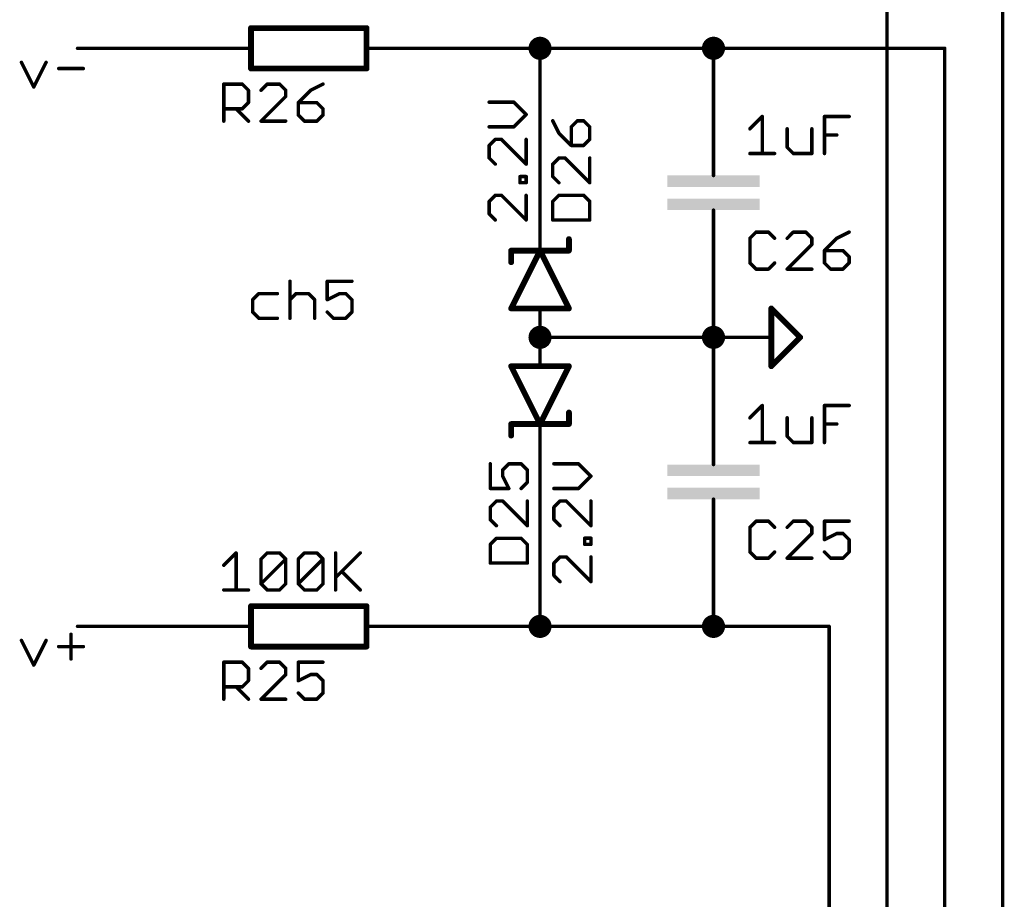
# Model space of a CAD drawing. Extents: x -61 to 240, y -139 to 283.
# Tile 69 of 77: x 91 to 135, y 143 to 182. Entities that reach past the tile are written whole.
import ezdxf

# ---------------------------------------------------------------- set-up
doc = ezdxf.new("R2010")
doc.units = 0
for name, color, linetype in [('91', 94, 'CONTINUOUS'), ('94', 14, 'CONTINUOUS'), ('95', 251, 'CONTINUOUS'), ('96', 251, 'CONTINUOUS')]:
    doc.layers.add(name, color=color, linetype=linetype)

# ---------------------------------------------------------------- blocks, each defined once
blk = doc.blocks.new('RECT')
blk.add_solid([(-0.5, -0.5), (0.5, -0.5), (-0.5, 0.5), (0.5, 0.5)])

msp = doc.modelspace()

# ---------------------------------------------------------------- linework, layer by layer
at = {"layer": '91', "const_width": 0.1524}
for points in [[(129.54, 223.52), (129.54, 124.46)], [(134.62, 198.12), (134.62, 124.46)], [(99.06, 180.34), (93.98, 180.34)], [(109.22, 180.34), (114.3, 180.34)], [(114.3, 180.34), (114.3, 172.72)], [(121.92, 180.34), (114.3, 180.34)], [(121.92, 177.8), (121.92, 180.34)], [(121.92, 180.34), (132.08, 180.34)], [(132.08, 180.34), (132.08, 124.46)], [(91.5162, 179.7229), (92.0585, 178.6382)], [(92.0585, 178.6382), (92.6009, 179.7229)], [(93.1534, 179.4517), (94.238, 179.4517)], [(103.3134, 170.1052), (103.3134, 168.4782)], [(106.0352, 170.1052), (104.9505, 170.1052)], [(104.9505, 170.1052), (104.9505, 169.2917)], [(121.92, 170.18), (121.92, 167.64)], [(101.9474, 169.5629), (101.6762, 169.2917)], [(102.7609, 169.5629), (101.9474, 169.5629)], [(103.3134, 169.2917), (103.5845, 169.5629)], [(103.5845, 169.5629), (104.1269, 169.5629)], [(104.1269, 169.5629), (104.398, 169.2917)], [(104.9505, 169.2917), (105.4928, 169.5629)], [(105.4928, 169.5629), (105.764, 169.5629)], [(105.764, 169.5629), (106.0352, 169.2917)], [(101.6762, 169.2917), (101.6762, 168.7494)], [(104.398, 169.2917), (104.398, 168.4782)], [(106.0352, 169.2917), (106.0352, 168.7494)], [(101.6762, 168.7494), (101.9474, 168.4782)], [(105.2217, 168.4782), (104.9505, 168.7494)], [(106.0352, 168.7494), (105.764, 168.4782)], [(101.9474, 168.4782), (102.7609, 168.4782)], [(105.764, 168.4782), (105.2217, 168.4782)], [(121.92, 167.64), (114.3, 167.64)], [(121.92, 165.1), (121.92, 167.64)], [(114.3, 162.56), (114.3, 154.94)], [(121.92, 157.48), (121.92, 154.94)], [(99.06, 154.94), (93.98, 154.94)], [(109.22, 154.94), (114.3, 154.94)], [(121.92, 154.94), (114.3, 154.94)], [(121.92, 154.94), (127, 154.94)], [(127, 154.94), (127, 124.46)], [(93.6957, 154.594), (93.6957, 153.5094)], [(91.5162, 154.3229), (92.0585, 153.2382)], [(92.0585, 153.2382), (92.6009, 154.3229)], [(93.1534, 154.0517), (94.238, 154.0517)]]:
    msp.add_lwpolyline(points, dxfattribs=at)
at = {"layer": '91'}
for points, const_width in [([(114.3, 180.086, 1), (114.3, 180.594, 1), (114.3, 180.086)], 0.508), ([(121.92, 180.086, 1), (121.92, 180.594, 1), (121.92, 180.086)], 0.508), ([(93.98, 180.3781, 1), (93.98, 180.3019)], 0.0762), ([(99.06, 180.3019, 1), (99.06, 180.3781)], 0.0762), ([(109.22, 180.3781, 1), (109.22, 180.3019)], 0.0762), ([(114.3381, 180.34, 1), (114.2619, 180.34)], 0.0762), ([(114.3, 180.3781, 1), (114.3, 180.3019)], 0.0762), ([(114.3, 180.3019, 1), (114.3, 180.3781)], 0.0762), ([(121.9581, 180.34, 1), (121.8819, 180.34)], 0.0762), ([(121.92, 180.3781, 1), (121.92, 180.3019)], 0.0762), ([(121.92, 180.3019, 1), (121.92, 180.3781)], 0.0762), ([(132.1181, 180.34, 1), (132.0419, 180.34)], 0.0762), ([(132.08, 180.3019, 1), (132.08, 180.3781)], 0.0762), ([(91.5503, 179.7399, 1), (91.4821, 179.7058)], 0.0762), ([(92.6349, 179.7058, 1), (92.5668, 179.7399)], 0.0762), ([(93.1534, 179.4898, 1), (93.1534, 179.4136)], 0.0762), ([(94.238, 179.4136, 1), (94.238, 179.4898)], 0.0762), ([(92.0245, 178.6552, 1), (92.0926, 178.6212)], 0.0762), ([(92.0245, 178.6212, 1), (92.0926, 178.6552)], 0.0762), ([(121.8819, 177.8, 1), (121.9581, 177.8)], 0.0762), ([(114.2619, 172.72, 1), (114.3381, 172.72)], 0.0762), ([(103.3515, 170.1052, 1), (103.2753, 170.1052)], 0.0762), ([(104.9505, 170.1433, 1), (104.9505, 170.0671)], 0.0762), ([(104.9886, 170.1052, 1), (104.9124, 170.1052)], 0.0762), ([(106.0352, 170.0671, 1), (106.0352, 170.1433)], 0.0762), ([(121.9581, 170.18, 1), (121.8819, 170.18)], 0.0762), ([(101.9474, 169.601, 1), (101.9474, 169.5248)], 0.0762), ([(101.9743, 169.5359, 1), (101.9204, 169.5898)], 0.0762), ([(102.7609, 169.5248, 1), (102.7609, 169.601)], 0.0762), ([(103.5845, 169.601, 1), (103.5845, 169.5248)], 0.0762), ([(103.6115, 169.5359, 1), (103.5576, 169.5898)], 0.0762), ([(104.1538, 169.5898, 1), (104.0999, 169.5359)], 0.0762), ([(104.1269, 169.5248, 1), (104.1269, 169.601)], 0.0762), ([(105.4928, 169.601, 1), (105.4928, 169.5248)], 0.0762), ([(105.5099, 169.5288, 1), (105.4758, 169.5969)], 0.0762), ([(105.7909, 169.5898, 1), (105.7371, 169.5359)], 0.0762), ([(105.764, 169.5248, 1), (105.764, 169.601)], 0.0762), ([(101.7143, 169.2917, 1), (101.6381, 169.2917)], 0.0762), ([(101.6493, 169.3186, 1), (101.7031, 169.2648)], 0.0762), ([(103.2864, 169.3186, 1), (103.3403, 169.2648)], 0.0762), ([(104.4361, 169.2917, 1), (104.3599, 169.2917)], 0.0762), ([(104.3711, 169.2648, 1), (104.425, 169.3186)], 0.0762), ([(104.9335, 169.3258, 1), (104.9676, 169.2576)], 0.0762), ([(104.9124, 169.2917, 1), (104.9886, 169.2917)], 0.0762), ([(106.0733, 169.2917, 1), (105.9971, 169.2917)], 0.0762), ([(106.0082, 169.2648, 1), (106.0621, 169.3186)], 0.0762), ([(101.7031, 168.7763, 1), (101.6493, 168.7224)], 0.0762), ([(101.6381, 168.7494, 1), (101.7143, 168.7494)], 0.0762), ([(104.9775, 168.7763, 1), (104.9236, 168.7224)], 0.0762), ([(105.9971, 168.7494, 1), (106.0733, 168.7494)], 0.0762), ([(106.0621, 168.7224, 1), (106.0082, 168.7763)], 0.0762), ([(101.9474, 168.5163, 1), (101.9474, 168.4401)], 0.0762), ([(101.9204, 168.4513, 1), (101.9743, 168.5051)], 0.0762), ([(102.7609, 168.4401, 1), (102.7609, 168.5163)], 0.0762), ([(103.2753, 168.4782, 1), (103.3515, 168.4782)], 0.0762), ([(104.3599, 168.4782, 1), (104.4361, 168.4782)], 0.0762), ([(105.2217, 168.5163, 1), (105.2217, 168.4401)], 0.0762), ([(105.1947, 168.4513, 1), (105.2486, 168.5051)], 0.0762), ([(105.7371, 168.5051, 1), (105.7909, 168.4513)], 0.0762), ([(105.764, 168.4401, 1), (105.764, 168.5163)], 0.0762), ([(114.3, 167.386, 1), (114.3, 167.894, 1), (114.3, 167.386)], 0.508), ([(121.92, 167.386, 1), (121.92, 167.894, 1), (121.92, 167.386)], 0.508), ([(114.3, 167.6781, 1), (114.3, 167.6019)], 0.0762), ([(121.9581, 167.64, 1), (121.8819, 167.64)], 0.0762), ([(121.8819, 167.64, 1), (121.9581, 167.64)], 0.0762), ([(121.92, 167.6019, 1), (121.92, 167.6781)], 0.0762), ([(121.8819, 165.1, 1), (121.9581, 165.1)], 0.0762), ([(114.3381, 162.56, 1), (114.2619, 162.56)], 0.0762), ([(121.9581, 157.48, 1), (121.8819, 157.48)], 0.0762), ([(114.3, 154.686, 1), (114.3, 155.194, 1), (114.3, 154.686)], 0.508), ([(121.92, 154.686, 1), (121.92, 155.194, 1), (121.92, 154.686)], 0.508), ([(93.98, 154.9781, 1), (93.98, 154.9019)], 0.0762), ([(99.06, 154.9019, 1), (99.06, 154.9781)], 0.0762), ([(109.22, 154.9781, 1), (109.22, 154.9019)], 0.0762), ([(114.3, 154.9781, 1), (114.3, 154.9019)], 0.0762), ([(114.2619, 154.94, 1), (114.3381, 154.94)], 0.0762), ([(114.3, 154.9019, 1), (114.3, 154.9781)], 0.0762), ([(121.92, 154.9781, 1), (121.92, 154.9019)], 0.0762), ([(121.8819, 154.94, 1), (121.9581, 154.94)], 0.0762), ([(121.92, 154.9019, 1), (121.92, 154.9781)], 0.0762), ([(127.0381, 154.94, 1), (126.9619, 154.94)], 0.0762), ([(127, 154.9019, 1), (127, 154.9781)], 0.0762), ([(93.7338, 154.594, 1), (93.6576, 154.594)], 0.0762), ([(91.5503, 154.3399, 1), (91.4821, 154.3058)], 0.0762), ([(92.6349, 154.3058, 1), (92.5668, 154.3399)], 0.0762), ([(93.1534, 154.0898, 1), (93.1534, 154.0136)], 0.0762), ([(94.238, 154.0136, 1), (94.238, 154.0898)], 0.0762), ([(92.0245, 153.2552, 1), (92.0926, 153.2212)], 0.0762), ([(92.0245, 153.2212, 1), (92.0926, 153.2552)], 0.0762), ([(93.6576, 153.5094, 1), (93.7338, 153.5094)], 0.0762)]:
    msp.add_lwpolyline(points, format="xyb", dxfattribs=dict(at, const_width=const_width))
at = {"layer": '94'}
for points, const_width in [([(101.6, 181.229), (106.68, 181.229)], 0.254), ([(101.6, 181.229), (101.6, 179.451)], 0.254), ([(106.68, 181.229), (106.68, 179.451)], 0.254), ([(99.06, 180.34), (101.6, 180.34)], 0.1524), ([(109.22, 180.34), (106.68, 180.34)], 0.1524), ([(106.68, 179.451), (101.6, 179.451)], 0.254), ([(121.92, 177.8), (121.92, 175.26)], 0.1524), ([(121.92, 175.26), (121.92, 174.752)], 0.1524), ([(121.92, 172.72), (121.92, 173.228)], 0.1524), ([(114.3, 172.72), (114.3, 171.45)], 0.1524), ([(121.92, 170.18), (121.92, 172.72)], 0.1524), ([(115.57, 171.45), (115.57, 171.958)], 0.254), ([(113.03, 168.91), (114.3, 171.45)], 0.254), ([(114.3, 171.45), (113.03, 171.45)], 0.254), ([(113.03, 171.45), (113.03, 170.942)], 0.254), ([(114.3, 171.45), (115.57, 168.91)], 0.254), ([(115.57, 171.45), (114.3, 171.45)], 0.254), ([(114.3, 168.91), (113.03, 168.91)], 0.254), ([(115.57, 168.91), (114.3, 168.91)], 0.254), ([(114.3, 167.64), (114.3, 168.91)], 0.1524), ([(124.46, 168.91), (124.46, 166.37)], 0.254), ([(125.73, 167.64), (124.46, 168.91)], 0.254), ([(114.3, 167.64), (114.3, 166.37)], 0.1524), ([(121.92, 167.64), (124.46, 167.64)], 0.1524), ([(124.46, 166.37), (125.73, 167.64)], 0.254), ([(114.3, 163.83), (113.03, 166.37)], 0.254), ([(113.03, 166.37), (114.3, 166.37)], 0.254), ([(115.57, 166.37), (114.3, 163.83)], 0.254), ([(114.3, 166.37), (115.57, 166.37)], 0.254), ([(121.92, 165.1), (121.92, 162.56)], 0.1524), ([(115.57, 163.83), (115.57, 164.338)], 0.254), ([(113.03, 163.83), (114.3, 163.83)], 0.254), ([(113.03, 163.83), (113.03, 163.322)], 0.254), ([(114.3, 163.83), (115.57, 163.83)], 0.254), ([(114.3, 162.56), (114.3, 163.83)], 0.1524), ([(121.92, 162.56), (121.92, 162.052)], 0.1524), ([(121.92, 160.02), (121.92, 160.528)], 0.1524), ([(121.92, 157.48), (121.92, 160.02)], 0.1524), ([(101.6, 155.829), (106.68, 155.829)], 0.254), ([(101.6, 155.829), (101.6, 154.051)], 0.254), ([(106.68, 155.829), (106.68, 154.051)], 0.254), ([(99.06, 154.94), (101.6, 154.94)], 0.1524), ([(109.22, 154.94), (106.68, 154.94)], 0.1524), ([(106.68, 154.051), (101.6, 154.051)], 0.254)]:
    msp.add_lwpolyline(points, dxfattribs=dict(at, const_width=const_width))
for points, const_width in [([(101.6, 181.2925, 1), (101.6, 181.1655)], 0.127), ([(101.6635, 181.229, 1), (101.5365, 181.229)], 0.127), ([(106.7435, 181.229, 1), (106.6165, 181.229)], 0.127), ([(106.68, 181.1655, 1), (106.68, 181.2925)], 0.127), ([(99.06, 180.3781, 1), (99.06, 180.3019)], 0.0762), ([(101.6, 180.3019, 1), (101.6, 180.3781)], 0.0762), ([(106.68, 180.3781, 1), (106.68, 180.3019)], 0.0762), ([(109.22, 180.3019, 1), (109.22, 180.3781)], 0.0762), ([(101.6, 179.5145, 1), (101.6, 179.3875)], 0.127), ([(101.5365, 179.451, 1), (101.6635, 179.451)], 0.127), ([(106.6165, 179.451, 1), (106.7435, 179.451)], 0.127), ([(106.68, 179.3875, 1), (106.68, 179.5145)], 0.127), ([(121.9581, 177.8, 1), (121.8819, 177.8)], 0.0762), ([(121.9581, 175.26, 1), (121.8819, 175.26)], 0.0762), ([(121.8819, 175.26, 1), (121.9581, 175.26)], 0.0762), ([(121.8819, 174.752, 1), (121.9581, 174.752)], 0.0762), ([(121.9581, 173.228, 1), (121.8819, 173.228)], 0.0762), ([(114.3381, 172.72, 1), (114.2619, 172.72)], 0.0762), ([(121.9581, 172.72, 1), (121.8819, 172.72)], 0.0762), ([(121.8819, 172.72, 1), (121.9581, 172.72)], 0.0762), ([(115.6335, 171.958, 1), (115.5065, 171.958)], 0.127), ([(113.03, 171.5135, 1), (113.03, 171.3865)], 0.127), ([(113.0935, 171.45, 1), (112.9665, 171.45)], 0.127), ([(114.3568, 171.4784, 1), (114.2432, 171.4216)], 0.127), ([(114.3, 171.5135, 1), (114.3, 171.3865)], 0.127), ([(114.3568, 171.4216, 1), (114.2432, 171.4784)], 0.127), ([(114.2619, 171.45, 1), (114.3381, 171.45)], 0.0762), ([(114.3, 171.3865, 1), (114.3, 171.5135)], 0.127), ([(115.5065, 171.45, 1), (115.6335, 171.45)], 0.127), ([(115.57, 171.3865, 1), (115.57, 171.5135)], 0.127), ([(112.9665, 170.942, 1), (113.0935, 170.942)], 0.127), ([(121.8819, 170.18, 1), (121.9581, 170.18)], 0.0762), ([(113.03, 168.9735, 1), (113.03, 168.8465)], 0.127), ([(112.9732, 168.9384, 1), (113.0868, 168.8816)], 0.127), ([(114.3, 168.9735, 1), (114.3, 168.8465)], 0.127), ([(114.3381, 168.91, 1), (114.2619, 168.91)], 0.0762), ([(114.3, 168.8465, 1), (114.3, 168.9735)], 0.127), ([(115.5132, 168.8816, 1), (115.6268, 168.9384)], 0.127), ([(115.57, 168.8465, 1), (115.57, 168.9735)], 0.127), ([(124.5235, 168.91, 1), (124.3965, 168.91)], 0.127), ([(124.5049, 168.9549, 1), (124.4151, 168.8651)], 0.127), ([(114.3381, 167.64, 1), (114.2619, 167.64)], 0.0762), ([(114.2619, 167.64, 1), (114.3381, 167.64)], 0.0762), ([(121.92, 167.6781, 1), (121.92, 167.6019)], 0.0762), ([(124.46, 167.6019, 1), (124.46, 167.6781)], 0.0762), ([(125.7749, 167.5951, 1), (125.6851, 167.6849)], 0.127), ([(125.6851, 167.5951, 1), (125.7749, 167.6849)], 0.127), ([(113.0868, 166.3984, 1), (112.9732, 166.3416)], 0.127), ([(113.03, 166.4335, 1), (113.03, 166.3065)], 0.127), ([(114.3, 166.4335, 1), (114.3, 166.3065)], 0.127), ([(114.2619, 166.37, 1), (114.3381, 166.37)], 0.0762), ([(114.3, 166.3065, 1), (114.3, 166.4335)], 0.127), ([(115.6268, 166.3416, 1), (115.5132, 166.3984)], 0.127), ([(115.57, 166.3065, 1), (115.57, 166.4335)], 0.127), ([(124.4151, 166.4149, 1), (124.5049, 166.3251)], 0.127), ([(124.3965, 166.37, 1), (124.5235, 166.37)], 0.127), ([(121.9581, 165.1, 1), (121.8819, 165.1)], 0.0762), ([(115.6335, 164.338, 1), (115.5065, 164.338)], 0.127), ([(113.03, 163.8935, 1), (113.03, 163.7665)], 0.127), ([(113.0935, 163.83, 1), (112.9665, 163.83)], 0.127), ([(114.3, 163.8935, 1), (114.3, 163.7665)], 0.127), ([(114.3, 163.7665, 1), (114.3, 163.8935)], 0.127), ([(115.57, 163.7665, 1), (115.57, 163.8935)], 0.127), ([(114.2432, 163.8584, 1), (114.3568, 163.8016)], 0.127), ([(114.2432, 163.8016, 1), (114.3568, 163.8584)], 0.127), ([(114.3381, 163.83, 1), (114.2619, 163.83)], 0.0762), ([(115.5065, 163.83, 1), (115.6335, 163.83)], 0.127), ([(112.9665, 163.322, 1), (113.0935, 163.322)], 0.127), ([(114.2619, 162.56, 1), (114.3381, 162.56)], 0.0762), ([(121.9581, 162.56, 1), (121.8819, 162.56)], 0.0762), ([(121.8819, 162.56, 1), (121.9581, 162.56)], 0.0762), ([(121.8819, 162.052, 1), (121.9581, 162.052)], 0.0762), ([(121.9581, 160.528, 1), (121.8819, 160.528)], 0.0762), ([(121.9581, 160.02, 1), (121.8819, 160.02)], 0.0762), ([(121.8819, 160.02, 1), (121.9581, 160.02)], 0.0762), ([(121.8819, 157.48, 1), (121.9581, 157.48)], 0.0762), ([(101.6, 155.8925, 1), (101.6, 155.7655)], 0.127), ([(101.6635, 155.829, 1), (101.5365, 155.829)], 0.127), ([(106.7435, 155.829, 1), (106.6165, 155.829)], 0.127), ([(106.68, 155.7655, 1), (106.68, 155.8925)], 0.127), ([(99.06, 154.9781, 1), (99.06, 154.9019)], 0.0762), ([(101.6, 154.9019, 1), (101.6, 154.9781)], 0.0762), ([(106.68, 154.9781, 1), (106.68, 154.9019)], 0.0762), ([(109.22, 154.9019, 1), (109.22, 154.9781)], 0.0762), ([(101.6, 154.1145, 1), (101.6, 153.9875)], 0.127), ([(101.5365, 154.051, 1), (101.6635, 154.051)], 0.127), ([(106.6165, 154.051, 1), (106.7435, 154.051)], 0.127), ([(106.68, 153.9875, 1), (106.68, 154.1145)], 0.127)]:
    msp.add_lwpolyline(points, format="xyb", dxfattribs=dict(at, const_width=const_width))
at = {"layer": '95', "const_width": 0.1524}
for points in [[(100.4062, 177.1396), (100.4062, 178.7666)], [(100.4062, 178.7666), (101.2197, 178.7666)], [(101.2197, 178.7666), (101.4909, 178.4954)], [(102.3145, 178.7666), (102.0434, 178.4954)], [(102.8569, 178.7666), (102.3145, 178.7666)], [(103.128, 178.4954), (102.8569, 178.7666)], [(104.7652, 178.7666), (104.2228, 178.4954)], [(101.4909, 178.4954), (101.4909, 177.9531)], [(102.0434, 177.1396), (103.128, 178.2243)], [(103.128, 178.2243), (103.128, 178.4954)], [(104.2228, 178.4954), (103.6805, 177.9531)], [(101.4909, 177.9531), (101.2197, 177.6819)], [(103.6805, 177.9531), (103.6805, 177.4108)], [(104.494, 177.9531), (103.6805, 177.9531)], [(104.7652, 177.6819), (104.494, 177.9531)], [(101.2197, 177.6819), (100.4062, 177.6819)], [(100.9485, 177.6819), (101.4909, 177.1396)], [(103.6805, 177.4108), (103.9517, 177.1396)], [(104.494, 177.1396), (104.7652, 177.4108)], [(104.7652, 177.4108), (104.7652, 177.6819)], [(103.128, 177.1396), (102.0434, 177.1396)], [(103.9517, 177.1396), (104.494, 177.1396)], [(114.8574, 177.1552), (115.1286, 176.6128)], [(115.9421, 177.1552), (115.6709, 176.884)], [(115.6709, 176.884), (115.6709, 176.0705)], [(116.2132, 177.1552), (115.9421, 177.1552)], [(116.4844, 176.884), (116.2132, 177.1552)], [(116.4844, 176.3417), (116.4844, 176.884)], [(115.1286, 176.6128), (115.6709, 176.0705)], [(115.6709, 176.0705), (116.2132, 176.0705)], [(116.2132, 176.0705), (116.4844, 176.3417)], [(115.1286, 175.518), (114.8574, 175.2468)], [(114.8574, 175.2468), (114.8574, 174.7045)], [(115.3997, 175.518), (115.1286, 175.518)], [(116.4844, 174.4334), (115.3997, 175.518)], [(116.4844, 175.518), (116.4844, 174.4334)], [(114.8574, 174.7045), (115.1286, 174.4334)], [(115.1286, 173.8809), (114.8574, 173.6097)], [(116.2132, 173.8809), (115.1286, 173.8809)], [(116.4844, 173.6097), (116.2132, 173.8809)], [(114.8574, 173.6097), (114.8574, 172.7962)], [(116.4844, 172.7962), (116.4844, 173.6097)], [(114.8574, 172.7962), (116.4844, 172.7962)], [(123.7914, 172.2642), (123.5202, 171.993)], [(124.3337, 172.2642), (123.7914, 172.2642)], [(124.6049, 171.993), (124.3337, 172.2642)], [(125.4285, 172.2642), (125.1574, 171.993)], [(125.9709, 172.2642), (125.4285, 172.2642)], [(126.242, 171.993), (125.9709, 172.2642)], [(127.8792, 172.2642), (127.3368, 171.993)], [(123.5202, 171.993), (123.5202, 170.9084)], [(125.1574, 170.6372), (126.242, 171.7219)], [(126.242, 171.7219), (126.242, 171.993)], [(127.3368, 171.993), (126.7945, 171.4507)], [(126.7945, 171.4507), (126.7945, 170.9084)], [(127.608, 171.4507), (126.7945, 171.4507)], [(127.8792, 171.1795), (127.608, 171.4507)], [(123.5202, 170.9084), (123.7914, 170.6372)], [(124.3337, 170.6372), (124.6049, 170.9084)], [(126.7945, 170.9084), (127.0657, 170.6372)], [(127.608, 170.6372), (127.8792, 170.9084)], [(127.8792, 170.9084), (127.8792, 171.1795)], [(123.7914, 170.6372), (124.3337, 170.6372)], [(126.242, 170.6372), (125.1574, 170.6372)], [(127.0657, 170.6372), (127.608, 170.6372)], [(112.1142, 162.0837), (112.1142, 160.999)], [(112.6565, 161.8125), (112.9277, 162.0837)], [(112.6565, 161.5414), (112.6565, 161.8125)], [(112.9277, 162.0837), (113.47, 162.0837)], [(113.47, 162.0837), (113.7412, 161.8125)], [(113.7412, 161.8125), (113.7412, 161.2702)], [(112.9277, 160.999), (112.6565, 161.5414)], [(113.7412, 161.2702), (113.47, 160.999)], [(112.1142, 160.999), (112.9277, 160.999)], [(112.3854, 160.4465), (112.1142, 160.1754)], [(112.6565, 160.4465), (112.3854, 160.4465)], [(113.7412, 159.3619), (112.6565, 160.4465)], [(113.7412, 160.4465), (113.7412, 159.3619)], [(112.1142, 160.1754), (112.1142, 159.633)], [(112.1142, 159.633), (112.3854, 159.3619)], [(123.7914, 159.5642), (123.5202, 159.293)], [(124.3337, 159.5642), (123.7914, 159.5642)], [(124.6049, 159.293), (124.3337, 159.5642)], [(125.4285, 159.5642), (125.1574, 159.293)], [(125.9709, 159.5642), (125.4285, 159.5642)], [(126.242, 159.293), (125.9709, 159.5642)], [(127.8792, 159.5642), (126.7945, 159.5642)], [(126.7945, 159.5642), (126.7945, 158.7507)], [(123.5202, 159.293), (123.5202, 158.2084)], [(126.242, 159.0219), (126.242, 159.293)], [(112.3854, 158.8094), (112.1142, 158.5382)], [(113.47, 158.8094), (112.3854, 158.8094)], [(113.7412, 158.5382), (113.47, 158.8094)], [(125.1574, 157.9372), (126.242, 159.0219)], [(126.7945, 158.7507), (127.3368, 159.0219)], [(127.3368, 159.0219), (127.608, 159.0219)], [(127.608, 159.0219), (127.8792, 158.7507)], [(127.8792, 158.7507), (127.8792, 158.2084)], [(112.1142, 158.5382), (112.1142, 157.7247)], [(113.7412, 157.7247), (113.7412, 158.5382)], [(123.5202, 158.2084), (123.7914, 157.9372)], [(123.7914, 157.9372), (124.3337, 157.9372)], [(124.3337, 157.9372), (124.6049, 158.2084)], [(126.242, 157.9372), (125.1574, 157.9372)], [(127.0657, 157.9372), (126.7945, 158.2084)], [(127.608, 157.9372), (127.0657, 157.9372)], [(127.8792, 158.2084), (127.608, 157.9372)], [(112.1142, 157.7247), (113.7412, 157.7247)], [(100.4062, 151.7396), (100.4062, 153.3666)], [(100.4062, 153.3666), (101.2197, 153.3666)], [(101.2197, 153.3666), (101.4909, 153.0954)], [(101.4909, 153.0954), (101.4909, 152.5531)], [(102.3145, 153.3666), (102.0434, 153.0954)], [(102.8569, 153.3666), (102.3145, 153.3666)], [(103.128, 153.0954), (102.8569, 153.3666)], [(103.128, 152.8243), (103.128, 153.0954)], [(104.7652, 153.3666), (103.6805, 153.3666)], [(103.6805, 153.3666), (103.6805, 152.5531)], [(102.0434, 151.7396), (103.128, 152.8243)], [(103.6805, 152.5531), (104.2228, 152.8243)], [(104.2228, 152.8243), (104.494, 152.8243)], [(104.494, 152.8243), (104.7652, 152.5531)], [(101.2197, 152.2819), (100.4062, 152.2819)], [(100.9485, 152.2819), (101.4909, 151.7396)], [(101.4909, 152.5531), (101.2197, 152.2819)], [(104.7652, 152.5531), (104.7652, 152.0108)], [(103.9517, 151.7396), (103.6805, 152.0108)], [(104.7652, 152.0108), (104.494, 151.7396)], [(103.128, 151.7396), (102.0434, 151.7396)], [(104.494, 151.7396), (103.9517, 151.7396)]]:
    msp.add_lwpolyline(points, dxfattribs=at)
at = {"layer": '95', "const_width": 0.0762}
for points in [[(100.4443, 178.7666, 1), (100.3681, 178.7666)], [(100.4062, 178.8047, 1), (100.4062, 178.7285)], [(101.2466, 178.7935, 1), (101.1928, 178.7396)], [(101.2197, 178.7285, 1), (101.2197, 178.8047)], [(102.3145, 178.8047, 1), (102.3145, 178.7285)], [(102.3415, 178.7396, 1), (102.2876, 178.7935)], [(102.8838, 178.7935, 1), (102.8299, 178.7396)], [(102.8569, 178.7285, 1), (102.8569, 178.8047)], [(104.7822, 178.7325, 1), (104.7481, 178.8007)], [(101.529, 178.4954, 1), (101.4528, 178.4954)], [(101.4639, 178.4685, 1), (101.5178, 178.5224)], [(102.0164, 178.5224, 1), (102.0703, 178.4685)], [(103.1661, 178.4954, 1), (103.0899, 178.4954)], [(103.0899, 178.2243, 1), (103.1661, 178.2243)], [(103.1011, 178.4685, 1), (103.155, 178.5224)], [(103.155, 178.1973, 1), (103.1011, 178.2512)], [(104.2058, 178.5295, 1), (104.2399, 178.4613)], [(104.2498, 178.4685, 1), (104.1959, 178.5224)], [(101.4528, 177.9531, 1), (101.529, 177.9531)], [(101.5178, 177.9262, 1), (101.4639, 177.98)], [(103.7186, 177.9531, 1), (103.6424, 177.9531)], [(103.6805, 177.9912, 1), (103.6805, 177.915)], [(103.6536, 177.98, 1), (103.7075, 177.9262)], [(104.5209, 177.98, 1), (104.4671, 177.9262)], [(104.494, 177.915, 1), (104.494, 177.9912)], [(100.4062, 177.72, 1), (100.4062, 177.6438)], [(100.9755, 177.7089, 1), (100.9216, 177.655)], [(101.1928, 177.7089, 1), (101.2466, 177.655)], [(101.2197, 177.6438, 1), (101.2197, 177.72)], [(103.7075, 177.4377, 1), (103.6536, 177.3838)], [(103.6424, 177.4108, 1), (103.7186, 177.4108)], [(104.8033, 177.6819, 1), (104.7271, 177.6819)], [(104.7271, 177.4108, 1), (104.8033, 177.4108)], [(104.7382, 177.655, 1), (104.7921, 177.7089)], [(104.7921, 177.3838, 1), (104.7382, 177.4377)], [(100.3681, 177.1396, 1), (100.4443, 177.1396)], [(101.4639, 177.1127, 1), (101.5178, 177.1665)], [(102.0434, 177.1777, 1), (102.0434, 177.1015)], [(102.0164, 177.1665, 1), (102.0703, 177.1127)], [(103.128, 177.1015, 1), (103.128, 177.1777)], [(103.9517, 177.1777, 1), (103.9517, 177.1015)], [(103.9247, 177.1127, 1), (103.9786, 177.1665)], [(104.4671, 177.1665, 1), (104.5209, 177.1127)], [(104.494, 177.1015, 1), (104.494, 177.1777)], [(114.8915, 177.1722, 1), (114.8233, 177.1381)], [(115.709, 176.884, 1), (115.6328, 176.884)], [(115.644, 176.9109, 1), (115.6978, 176.8571)], [(115.9421, 177.1933, 1), (115.9421, 177.1171)], [(115.969, 177.1282, 1), (115.9151, 177.1821)], [(116.2402, 177.1821, 1), (116.1863, 177.1282)], [(116.2132, 177.1171, 1), (116.2132, 177.1933)], [(116.5225, 176.884, 1), (116.4463, 176.884)], [(116.4575, 176.8571, 1), (116.5113, 176.9109)], [(115.1555, 176.6398, 1), (115.1016, 176.5859)], [(115.0945, 176.5958, 1), (115.1627, 176.6299)], [(115.6709, 176.1086, 1), (115.6709, 176.0324)], [(115.6328, 176.0705, 1), (115.709, 176.0705)], [(115.644, 176.0436, 1), (115.6978, 176.0975)], [(116.1863, 176.0975, 1), (116.2402, 176.0436)], [(116.2132, 176.0324, 1), (116.2132, 176.1086)], [(116.4463, 176.3417, 1), (116.5225, 176.3417)], [(116.5113, 176.3147, 1), (116.4575, 176.3686)], [(114.8955, 175.2468, 1), (114.8193, 175.2468)], [(114.8305, 175.2738, 1), (114.8844, 175.2199)], [(115.1286, 175.5561, 1), (115.1286, 175.4799)], [(115.1555, 175.4911, 1), (115.1016, 175.545)], [(115.4267, 175.545, 1), (115.3728, 175.4911)], [(115.3997, 175.4799, 1), (115.3997, 175.5561)], [(116.5225, 175.518, 1), (116.4463, 175.518)], [(114.8844, 174.7315, 1), (114.8305, 174.6776)], [(114.8193, 174.7045, 1), (114.8955, 174.7045)], [(115.1016, 174.4064, 1), (115.1555, 174.4603)], [(116.4463, 174.4334, 1), (116.5225, 174.4334)], [(116.4575, 174.4064, 1), (116.5113, 174.4603)], [(115.1286, 173.919, 1), (115.1286, 173.8428)], [(115.1555, 173.8539, 1), (115.1016, 173.9078)], [(116.2402, 173.9078, 1), (116.1863, 173.8539)], [(116.2132, 173.8428, 1), (116.2132, 173.919)], [(114.8955, 173.6097, 1), (114.8193, 173.6097)], [(114.8305, 173.6366, 1), (114.8844, 173.5828)], [(116.5225, 173.6097, 1), (116.4463, 173.6097)], [(116.4575, 173.5828, 1), (116.5113, 173.6366)], [(114.8574, 172.8343, 1), (114.8574, 172.7581)], [(114.8193, 172.7962, 1), (114.8955, 172.7962)], [(116.4463, 172.7962, 1), (116.5225, 172.7962)], [(116.4844, 172.7581, 1), (116.4844, 172.8343)], [(123.7914, 172.3023, 1), (123.7914, 172.2261)], [(123.8183, 172.2372, 1), (123.7644, 172.2911)], [(124.3606, 172.2911, 1), (124.3068, 172.2372)], [(124.3337, 172.2261, 1), (124.3337, 172.3023)], [(125.4285, 172.3023, 1), (125.4285, 172.2261)], [(125.4555, 172.2372, 1), (125.4016, 172.2911)], [(125.9978, 172.2911, 1), (125.9439, 172.2372)], [(125.9709, 172.2261, 1), (125.9709, 172.3023)], [(127.8962, 172.2301, 1), (127.8621, 172.2983)], [(123.5583, 171.993, 1), (123.4821, 171.993)], [(123.4933, 172.02, 1), (123.5471, 171.9661)], [(124.5779, 171.9661, 1), (124.6318, 172.02)], [(125.1304, 172.02, 1), (125.1843, 171.9661)], [(126.2801, 171.993, 1), (126.2039, 171.993)], [(126.2039, 171.7219, 1), (126.2801, 171.7219)], [(126.2151, 171.9661, 1), (126.269, 172.02)], [(126.269, 171.6949, 1), (126.2151, 171.7488)], [(127.3198, 172.0271, 1), (127.3539, 171.9589)], [(127.3638, 171.9661, 1), (127.3099, 172.02)], [(126.8326, 171.4507, 1), (126.7564, 171.4507)], [(126.7945, 171.4888, 1), (126.7945, 171.4126)], [(126.7676, 171.4776, 1), (126.8215, 171.4238)], [(127.6349, 171.4776, 1), (127.5811, 171.4238)], [(127.608, 171.4126, 1), (127.608, 171.4888)], [(123.5471, 170.9353, 1), (123.4933, 170.8814)], [(123.4821, 170.9084, 1), (123.5583, 170.9084)], [(124.6318, 170.8814, 1), (124.5779, 170.9353)], [(126.8215, 170.9353, 1), (126.7676, 170.8814)], [(126.7564, 170.9084, 1), (126.8326, 170.9084)], [(127.9173, 171.1795, 1), (127.8411, 171.1795)], [(127.8411, 170.9084, 1), (127.9173, 170.9084)], [(127.8522, 171.1526, 1), (127.9061, 171.2065)], [(127.9061, 170.8814, 1), (127.8522, 170.9353)], [(123.7914, 170.6753, 1), (123.7914, 170.5991)], [(123.7644, 170.6103, 1), (123.8183, 170.6641)], [(124.3068, 170.6641, 1), (124.3606, 170.6103)], [(124.3337, 170.5991, 1), (124.3337, 170.6753)], [(125.1574, 170.6753, 1), (125.1574, 170.5991)], [(125.1304, 170.6641, 1), (125.1843, 170.6103)], [(126.242, 170.5991, 1), (126.242, 170.6753)], [(127.0657, 170.6753, 1), (127.0657, 170.5991)], [(127.0387, 170.6103, 1), (127.0926, 170.6641)], [(127.5811, 170.6641, 1), (127.6349, 170.6103)], [(127.608, 170.5991, 1), (127.608, 170.6753)], [(112.1523, 162.0837, 1), (112.0761, 162.0837)], [(112.6946, 161.8125, 1), (112.6184, 161.8125)], [(112.6296, 161.8395, 1), (112.6835, 161.7856)], [(112.9277, 162.1218, 1), (112.9277, 162.0456)], [(112.9546, 162.0568, 1), (112.9008, 162.1106)], [(113.497, 162.1106, 1), (113.4431, 162.0568)], [(113.47, 162.0456, 1), (113.47, 162.1218)], [(113.7793, 161.8125, 1), (113.7031, 161.8125)], [(113.7143, 161.7856, 1), (113.7681, 161.8395)], [(112.6184, 161.5414, 1), (112.6946, 161.5414)], [(112.6906, 161.5584, 1), (112.6225, 161.5243)], [(113.7681, 161.2433, 1), (113.7143, 161.2971)], [(112.1142, 161.0371, 1), (112.1142, 160.9609)], [(112.0761, 160.999, 1), (112.1523, 160.999)], [(112.8936, 160.982, 1), (112.9618, 161.0161)], [(112.9277, 160.9609, 1), (112.9277, 161.0371)], [(113.4431, 161.026, 1), (113.497, 160.9721)], [(113.7031, 161.2702, 1), (113.7793, 161.2702)], [(112.3854, 160.4846, 1), (112.3854, 160.4084)], [(112.4123, 160.4196, 1), (112.3584, 160.4735)], [(112.6835, 160.4735, 1), (112.6296, 160.4196)], [(112.6565, 160.4084, 1), (112.6565, 160.4846)], [(113.7793, 160.4465, 1), (113.7031, 160.4465)], [(112.1523, 160.1754, 1), (112.0761, 160.1754)], [(112.0873, 160.2023, 1), (112.1412, 160.1484)], [(112.1412, 159.66, 1), (112.0873, 159.6061)], [(112.0761, 159.633, 1), (112.1523, 159.633)], [(123.7914, 159.6023, 1), (123.7914, 159.5261)], [(123.8183, 159.5372, 1), (123.7644, 159.5911)], [(124.3606, 159.5911, 1), (124.3068, 159.5372)], [(124.3337, 159.5261, 1), (124.3337, 159.6023)], [(125.4285, 159.6023, 1), (125.4285, 159.5261)], [(125.4555, 159.5372, 1), (125.4016, 159.5911)], [(125.9978, 159.5911, 1), (125.9439, 159.5372)], [(125.9709, 159.5261, 1), (125.9709, 159.6023)], [(126.7945, 159.6023, 1), (126.7945, 159.5261)], [(126.8326, 159.5642, 1), (126.7564, 159.5642)], [(127.8792, 159.5261, 1), (127.8792, 159.6023)], [(112.3584, 159.3349, 1), (112.4123, 159.3888)], [(113.7031, 159.3619, 1), (113.7793, 159.3619)], [(113.7143, 159.3349, 1), (113.7681, 159.3888)], [(123.5583, 159.293, 1), (123.4821, 159.293)], [(123.4933, 159.32, 1), (123.5471, 159.2661)], [(124.5779, 159.2661, 1), (124.6318, 159.32)], [(125.1304, 159.32, 1), (125.1843, 159.2661)], [(126.2801, 159.293, 1), (126.2039, 159.293)], [(126.2151, 159.2661, 1), (126.269, 159.32)], [(112.3854, 158.8475, 1), (112.3854, 158.7713)], [(112.4123, 158.7824, 1), (112.3584, 158.8363)], [(113.497, 158.8363, 1), (113.4431, 158.7824)], [(113.47, 158.7713, 1), (113.47, 158.8475)], [(126.2039, 159.0219, 1), (126.2801, 159.0219)], [(126.269, 158.9949, 1), (126.2151, 159.0488)], [(126.7775, 158.7848, 1), (126.8116, 158.7166)], [(126.7564, 158.7507, 1), (126.8326, 158.7507)], [(127.3368, 159.06, 1), (127.3368, 158.9838)], [(127.3539, 158.9878, 1), (127.3198, 159.0559)], [(127.6349, 159.0488, 1), (127.5811, 158.9949)], [(127.608, 158.9838, 1), (127.608, 159.06)], [(127.9173, 158.7507, 1), (127.8411, 158.7507)], [(127.8522, 158.7238, 1), (127.9061, 158.7776)], [(112.1523, 158.5382, 1), (112.0761, 158.5382)], [(112.0873, 158.5652, 1), (112.1412, 158.5113)], [(113.7793, 158.5382, 1), (113.7031, 158.5382)], [(113.7143, 158.5113, 1), (113.7681, 158.5652)], [(123.5471, 158.2353, 1), (123.4933, 158.1814)], [(123.4821, 158.2084, 1), (123.5583, 158.2084)], [(123.7914, 157.9753, 1), (123.7914, 157.8991)], [(123.7644, 157.9103, 1), (123.8183, 157.9641)], [(124.3068, 157.9641, 1), (124.3606, 157.9103)], [(124.3337, 157.8991, 1), (124.3337, 157.9753)], [(124.6318, 158.1814, 1), (124.5779, 158.2353)], [(125.1574, 157.9753, 1), (125.1574, 157.8991)], [(125.1304, 157.9641, 1), (125.1843, 157.9103)], [(126.242, 157.8991, 1), (126.242, 157.9753)], [(126.8215, 158.2353, 1), (126.7676, 158.1814)], [(127.0657, 157.9753, 1), (127.0657, 157.8991)], [(127.0387, 157.9103, 1), (127.0926, 157.9641)], [(127.5811, 157.9641, 1), (127.6349, 157.9103)], [(127.608, 157.8991, 1), (127.608, 157.9753)], [(127.8411, 158.2084, 1), (127.9173, 158.2084)], [(127.9061, 158.1814, 1), (127.8522, 158.2353)], [(112.1142, 157.7628, 1), (112.1142, 157.6866)], [(112.0761, 157.7247, 1), (112.1523, 157.7247)], [(113.7031, 157.7247, 1), (113.7793, 157.7247)], [(113.7412, 157.6866, 1), (113.7412, 157.7628)], [(100.4443, 153.3666, 1), (100.3681, 153.3666)], [(100.4062, 153.4047, 1), (100.4062, 153.3285)], [(101.2466, 153.3935, 1), (101.1928, 153.3396)], [(101.2197, 153.3285, 1), (101.2197, 153.4047)], [(101.529, 153.0954, 1), (101.4528, 153.0954)], [(101.4639, 153.0685, 1), (101.5178, 153.1224)], [(102.0164, 153.1224, 1), (102.0703, 153.0685)], [(102.3145, 153.4047, 1), (102.3145, 153.3285)], [(102.3415, 153.3396, 1), (102.2876, 153.3935)], [(102.8838, 153.3935, 1), (102.8299, 153.3396)], [(102.8569, 153.3285, 1), (102.8569, 153.4047)], [(103.1661, 153.0954, 1), (103.0899, 153.0954)], [(103.1011, 153.0685, 1), (103.155, 153.1224)], [(103.6805, 153.4047, 1), (103.6805, 153.3285)], [(103.7186, 153.3666, 1), (103.6424, 153.3666)], [(104.7652, 153.3285, 1), (104.7652, 153.4047)], [(103.0899, 152.8243, 1), (103.1661, 152.8243)], [(103.155, 152.7973, 1), (103.1011, 152.8512)], [(104.2228, 152.8624, 1), (104.2228, 152.7862)], [(104.2399, 152.7902, 1), (104.2058, 152.8583)], [(104.5209, 152.8512, 1), (104.4671, 152.7973)], [(104.494, 152.7862, 1), (104.494, 152.8624)], [(100.4062, 152.32, 1), (100.4062, 152.2438)], [(100.9755, 152.3089, 1), (100.9216, 152.255)], [(101.1928, 152.3089, 1), (101.2466, 152.255)], [(101.2197, 152.2438, 1), (101.2197, 152.32)], [(101.4528, 152.5531, 1), (101.529, 152.5531)], [(101.5178, 152.5262, 1), (101.4639, 152.58)], [(103.6635, 152.5872, 1), (103.6976, 152.519)], [(103.6424, 152.5531, 1), (103.7186, 152.5531)], [(104.8033, 152.5531, 1), (104.7271, 152.5531)], [(104.7382, 152.5262, 1), (104.7921, 152.58)], [(103.7075, 152.0377, 1), (103.6536, 151.9838)], [(104.7271, 152.0108, 1), (104.8033, 152.0108)], [(104.7921, 151.9838, 1), (104.7382, 152.0377)], [(100.3681, 151.7396, 1), (100.4443, 151.7396)], [(101.4639, 151.7127, 1), (101.5178, 151.7665)], [(102.0434, 151.7777, 1), (102.0434, 151.7015)], [(102.0164, 151.7665, 1), (102.0703, 151.7127)], [(103.128, 151.7015, 1), (103.128, 151.7777)], [(103.9517, 151.7777, 1), (103.9517, 151.7015)], [(103.9247, 151.7127, 1), (103.9786, 151.7665)], [(104.4671, 151.7665, 1), (104.5209, 151.7127)], [(104.494, 151.7015, 1), (104.494, 151.7777)]]:
    msp.add_lwpolyline(points, format="xyb", dxfattribs=at)
at = {"layer": '96', "const_width": 0.1524}
for points in [[(113.1481, 177.9737), (112.0634, 177.9737)], [(113.6904, 177.4314), (113.1481, 177.9737)], [(113.1481, 176.8891), (113.6904, 177.4314)], [(123.5202, 176.8019), (124.0625, 177.3442)], [(124.0625, 177.3442), (124.0625, 175.7172)], [(126.7945, 175.7172), (126.7945, 177.3442)], [(126.7945, 177.3442), (127.8792, 177.3442)], [(112.0634, 176.8891), (113.1481, 176.8891)], [(125.1574, 176.8019), (125.1574, 175.9884)], [(126.242, 175.7172), (126.242, 176.8019)], [(126.7945, 176.5307), (127.3368, 176.5307)], [(112.3346, 176.3366), (112.0634, 176.0654)], [(112.0634, 176.0654), (112.0634, 175.5231)], [(112.6057, 176.3366), (112.3346, 176.3366)], [(113.6904, 175.2519), (112.6057, 176.3366)], [(113.6904, 176.3366), (113.6904, 175.2519)], [(125.1574, 175.9884), (125.4285, 175.7172)], [(123.5202, 175.7172), (124.6049, 175.7172)], [(125.4285, 175.7172), (126.242, 175.7172)], [(112.0634, 175.5231), (112.3346, 175.2519)], [(113.4192, 174.4334), (113.4192, 174.7045)], [(113.4192, 174.7045), (113.6904, 174.7045)], [(113.6904, 174.7045), (113.6904, 174.4334)], [(113.6904, 174.4334), (113.4192, 174.4334)], [(112.3346, 173.8809), (112.0634, 173.6097)], [(112.6057, 173.8809), (112.3346, 173.8809)], [(113.6904, 172.7962), (112.6057, 173.8809)], [(113.6904, 173.8809), (113.6904, 172.7962)], [(112.0634, 173.6097), (112.0634, 173.0674)], [(112.0634, 173.0674), (112.3346, 172.7962)], [(123.5202, 164.1019), (124.0625, 164.6442)], [(124.0625, 164.6442), (124.0625, 163.0172)], [(126.7945, 163.0172), (126.7945, 164.6442)], [(126.7945, 164.6442), (127.8792, 164.6442)], [(125.1574, 164.1019), (125.1574, 163.2884)], [(126.242, 163.0172), (126.242, 164.1019)], [(126.7945, 163.8307), (127.3368, 163.8307)], [(123.5202, 163.0172), (124.6049, 163.0172)], [(125.1574, 163.2884), (125.4285, 163.0172)], [(125.4285, 163.0172), (126.242, 163.0172)], [(115.9929, 162.0837), (114.9082, 162.0837)], [(116.5352, 161.5414), (115.9929, 162.0837)], [(115.9929, 160.999), (116.5352, 161.5414)], [(114.9082, 160.999), (115.9929, 160.999)], [(115.1794, 160.4465), (114.9082, 160.1754)], [(115.4505, 160.4465), (115.1794, 160.4465)], [(116.5352, 159.3619), (115.4505, 160.4465)], [(116.5352, 160.4465), (116.5352, 159.3619)], [(114.9082, 160.1754), (114.9082, 159.633)], [(114.9082, 159.633), (115.1794, 159.3619)], [(116.264, 158.5433), (116.264, 158.8145)], [(116.264, 158.8145), (116.5352, 158.8145)], [(116.5352, 158.8145), (116.5352, 158.5433)], [(116.5352, 158.5433), (116.264, 158.5433)], [(100.4062, 157.6249), (100.9485, 158.1672)], [(100.9485, 158.1672), (100.9485, 156.5402)], [(102.0434, 157.896), (102.3145, 158.1672)], [(102.0434, 156.8114), (102.0434, 157.896)], [(102.0434, 156.8114), (103.128, 157.896)], [(102.3145, 158.1672), (102.8569, 158.1672)], [(102.8569, 158.1672), (103.128, 157.896)], [(103.128, 157.896), (103.128, 156.8114)], [(103.6805, 157.896), (103.9517, 158.1672)], [(103.6805, 156.8114), (103.6805, 157.896)], [(103.6805, 156.8114), (104.7652, 157.896)], [(103.9517, 158.1672), (104.494, 158.1672)], [(104.494, 158.1672), (104.7652, 157.896)], [(104.7652, 157.896), (104.7652, 156.8114)], [(105.3177, 158.1672), (105.3177, 156.5402)], [(105.3177, 157.0825), (106.4023, 158.1672)], [(115.1794, 157.9908), (114.9082, 157.7196)], [(115.4505, 157.9908), (115.1794, 157.9908)], [(116.5352, 156.9061), (115.4505, 157.9908)], [(116.5352, 157.9908), (116.5352, 156.9061)], [(114.9082, 157.7196), (114.9082, 157.1773)], [(105.5888, 157.3537), (106.4023, 156.5402)], [(114.9082, 157.1773), (115.1794, 156.9061)], [(100.4062, 156.5402), (101.4909, 156.5402)], [(102.3145, 156.5402), (102.0434, 156.8114)], [(102.8569, 156.5402), (102.3145, 156.5402)], [(103.128, 156.8114), (102.8569, 156.5402)], [(103.9517, 156.5402), (103.6805, 156.8114)], [(104.494, 156.5402), (103.9517, 156.5402)], [(104.7652, 156.8114), (104.494, 156.5402)]]:
    msp.add_lwpolyline(points, dxfattribs=at)
at = {"layer": '96', "const_width": 0.0762}
for points in [[(112.0634, 178.0118, 1), (112.0634, 177.9357)], [(113.175, 178.0007, 1), (113.1211, 177.9468)], [(113.1481, 177.9357, 1), (113.1481, 178.0118)], [(113.7173, 177.4045, 1), (113.6635, 177.4584)], [(113.6635, 177.4045, 1), (113.7173, 177.4584)], [(124.1006, 177.3442, 1), (124.0244, 177.3442)], [(124.0895, 177.3172, 1), (124.0356, 177.3711)], [(126.8326, 177.3442, 1), (126.7564, 177.3442)], [(126.7945, 177.3823, 1), (126.7945, 177.3061)], [(127.8792, 177.3061, 1), (127.8792, 177.3823)], [(112.0634, 176.9272, 1), (112.0634, 176.851)], [(113.1211, 176.916, 1), (113.175, 176.8621)], [(113.1481, 176.851, 1), (113.1481, 176.9272)], [(123.4933, 176.8288, 1), (123.5471, 176.7749)], [(125.1955, 176.8019, 1), (125.1193, 176.8019)], [(126.2801, 176.8019, 1), (126.2039, 176.8019)], [(126.7945, 176.5688, 1), (126.7945, 176.4926)], [(127.3368, 176.4926, 1), (127.3368, 176.5688)], [(112.1015, 176.0654, 1), (112.0253, 176.0654)], [(112.0365, 176.0924, 1), (112.0904, 176.0385)], [(112.3346, 176.3747, 1), (112.3346, 176.2985)], [(112.3615, 176.3097, 1), (112.3076, 176.3635)], [(112.6327, 176.3635, 1), (112.5788, 176.3097)], [(112.6057, 176.2985, 1), (112.6057, 176.3747)], [(113.7285, 176.3366, 1), (113.6523, 176.3366)], [(125.1843, 176.0153, 1), (125.1304, 175.9614)], [(123.5202, 175.7553, 1), (123.5202, 175.6791)], [(124.0244, 175.7172, 1), (124.1006, 175.7172)], [(124.6049, 175.6791, 1), (124.6049, 175.7553)], [(125.1193, 175.9884, 1), (125.1955, 175.9884)], [(125.4285, 175.7553, 1), (125.4285, 175.6791)], [(125.4016, 175.6903, 1), (125.4555, 175.7441)], [(126.2039, 175.7172, 1), (126.2801, 175.7172)], [(126.242, 175.6791, 1), (126.242, 175.7553)], [(126.7564, 175.7172, 1), (126.8326, 175.7172)], [(112.0253, 175.5231, 1), (112.1015, 175.5231)], [(112.0904, 175.55, 1), (112.0365, 175.4962)], [(112.3076, 175.225, 1), (112.3615, 175.2789)], [(113.6523, 175.2519, 1), (113.7285, 175.2519)], [(113.6635, 175.225, 1), (113.7173, 175.2789)], [(113.4573, 174.7045, 1), (113.3811, 174.7045)], [(113.4192, 174.7426, 1), (113.4192, 174.6664)], [(113.7285, 174.7045, 1), (113.6523, 174.7045)], [(113.6904, 174.6664, 1), (113.6904, 174.7426)], [(113.4192, 174.4715, 1), (113.4192, 174.3953)], [(113.3811, 174.4334, 1), (113.4573, 174.4334)], [(113.6523, 174.4334, 1), (113.7285, 174.4334)], [(113.6904, 174.3953, 1), (113.6904, 174.4715)], [(112.3346, 173.919, 1), (112.3346, 173.8428)], [(112.3615, 173.8539, 1), (112.3076, 173.9078)], [(112.6327, 173.9078, 1), (112.5788, 173.8539)], [(112.6057, 173.8428, 1), (112.6057, 173.919)], [(113.7285, 173.8809, 1), (113.6523, 173.8809)], [(112.1015, 173.6097, 1), (112.0253, 173.6097)], [(112.0365, 173.6366, 1), (112.0904, 173.5828)], [(112.0904, 173.0943, 1), (112.0365, 173.0404)], [(112.0253, 173.0674, 1), (112.1015, 173.0674)], [(112.3076, 172.7693, 1), (112.3615, 172.8231)], [(113.6523, 172.7962, 1), (113.7285, 172.7962)], [(113.6635, 172.7693, 1), (113.7173, 172.8231)], [(124.1006, 164.6442, 1), (124.0244, 164.6442)], [(124.0895, 164.6172, 1), (124.0356, 164.6711)], [(126.8326, 164.6442, 1), (126.7564, 164.6442)], [(126.7945, 164.6823, 1), (126.7945, 164.6061)], [(127.8792, 164.6061, 1), (127.8792, 164.6823)], [(123.4933, 164.1288, 1), (123.5471, 164.0749)], [(125.1955, 164.1019, 1), (125.1193, 164.1019)], [(126.2801, 164.1019, 1), (126.2039, 164.1019)], [(126.7945, 163.8688, 1), (126.7945, 163.7926)], [(127.3368, 163.7926, 1), (127.3368, 163.8688)], [(123.5202, 163.0553, 1), (123.5202, 162.9791)], [(124.6049, 162.9791, 1), (124.6049, 163.0553)], [(125.1843, 163.3153, 1), (125.1304, 163.2614)], [(125.1193, 163.2884, 1), (125.1955, 163.2884)], [(125.4285, 163.0553, 1), (125.4285, 162.9791)], [(125.4016, 162.9903, 1), (125.4555, 163.0441)], [(126.242, 162.9791, 1), (126.242, 163.0553)], [(124.0244, 163.0172, 1), (124.1006, 163.0172)], [(126.2039, 163.0172, 1), (126.2801, 163.0172)], [(126.7564, 163.0172, 1), (126.8326, 163.0172)], [(114.9082, 162.1218, 1), (114.9082, 162.0456)], [(116.0198, 162.1106, 1), (115.9659, 162.0568)], [(115.9929, 162.0456, 1), (115.9929, 162.1218)], [(116.5621, 161.5144, 1), (116.5083, 161.5683)], [(116.5083, 161.5144, 1), (116.5621, 161.5683)], [(114.9082, 161.0371, 1), (114.9082, 160.9609)], [(115.9659, 161.026, 1), (116.0198, 160.9721)], [(115.9929, 160.9609, 1), (115.9929, 161.0371)], [(115.1794, 160.4846, 1), (115.1794, 160.4084)], [(115.2063, 160.4196, 1), (115.1524, 160.4735)], [(115.4775, 160.4735, 1), (115.4236, 160.4196)], [(115.4505, 160.4084, 1), (115.4505, 160.4846)], [(116.5733, 160.4465, 1), (116.4971, 160.4465)], [(114.9463, 160.1754, 1), (114.8701, 160.1754)], [(114.8813, 160.2023, 1), (114.9352, 160.1484)], [(114.9352, 159.66, 1), (114.8813, 159.6061)], [(114.8701, 159.633, 1), (114.9463, 159.633)], [(115.1524, 159.3349, 1), (115.2063, 159.3888)], [(116.4971, 159.3619, 1), (116.5733, 159.3619)], [(116.5083, 159.3349, 1), (116.5621, 159.3888)], [(116.3021, 158.8145, 1), (116.2259, 158.8145)], [(116.264, 158.8526, 1), (116.264, 158.7764)], [(116.5733, 158.8145, 1), (116.4971, 158.8145)], [(116.5352, 158.7764, 1), (116.5352, 158.8526)], [(116.264, 158.5814, 1), (116.264, 158.5052)], [(116.2259, 158.5433, 1), (116.3021, 158.5433)], [(116.4971, 158.5433, 1), (116.5733, 158.5433)], [(116.5352, 158.5052, 1), (116.5352, 158.5814)], [(100.9866, 158.1672, 1), (100.9104, 158.1672)], [(100.9755, 158.1402, 1), (100.9216, 158.1941)], [(102.0164, 157.923, 1), (102.0703, 157.8691)], [(102.0815, 157.896, 1), (102.0053, 157.896)], [(102.3145, 158.2053, 1), (102.3145, 158.1291)], [(102.3415, 158.1402, 1), (102.2876, 158.1941)], [(102.8838, 158.1941, 1), (102.8299, 158.1402)], [(102.8569, 158.1291, 1), (102.8569, 158.2053)], [(103.1661, 157.896, 1), (103.0899, 157.896)], [(103.155, 157.8691, 1), (103.1011, 157.923)], [(103.1011, 157.8691, 1), (103.155, 157.923)], [(103.7186, 157.896, 1), (103.6424, 157.896)], [(103.6536, 157.923, 1), (103.7075, 157.8691)], [(103.9517, 158.2053, 1), (103.9517, 158.1291)], [(103.9786, 158.1402, 1), (103.9247, 158.1941)], [(104.5209, 158.1941, 1), (104.4671, 158.1402)], [(104.494, 158.1291, 1), (104.494, 158.2053)], [(104.8033, 157.896, 1), (104.7271, 157.896)], [(104.7921, 157.8691, 1), (104.7382, 157.923)], [(104.7382, 157.8691, 1), (104.7921, 157.923)], [(105.3558, 158.1672, 1), (105.2796, 158.1672)], [(106.4293, 158.1402, 1), (106.3754, 158.1941)], [(115.1794, 158.0289, 1), (115.1794, 157.9527)], [(115.2063, 157.9639, 1), (115.1524, 158.0177)], [(115.4775, 158.0177, 1), (115.4236, 157.9639)], [(115.4505, 157.9527, 1), (115.4505, 158.0289)], [(116.5733, 157.9908, 1), (116.4971, 157.9908)], [(100.3793, 157.6518, 1), (100.4331, 157.5979)], [(114.9463, 157.7196, 1), (114.8701, 157.7196)], [(114.8813, 157.7466, 1), (114.9352, 157.6927)], [(105.2907, 157.1095, 1), (105.3446, 157.0556)], [(105.6158, 157.3806, 1), (105.5619, 157.3268)], [(114.8701, 157.1773, 1), (114.9463, 157.1773)], [(114.9352, 157.2042, 1), (114.8813, 157.1504)], [(100.4062, 156.5783, 1), (100.4062, 156.5021)], [(101.4909, 156.5021, 1), (101.4909, 156.5783)], [(102.0703, 156.8383, 1), (102.0164, 156.7844)], [(102.0164, 156.8383, 1), (102.0703, 156.7844)], [(102.0053, 156.8114, 1), (102.0815, 156.8114)], [(102.3145, 156.5783, 1), (102.3145, 156.5021)], [(102.2876, 156.5133, 1), (102.3415, 156.5671)], [(102.8299, 156.5671, 1), (102.8838, 156.5133)], [(102.8569, 156.5021, 1), (102.8569, 156.5783)], [(103.0899, 156.8114, 1), (103.1661, 156.8114)], [(103.155, 156.7844, 1), (103.1011, 156.8383)], [(103.7075, 156.8383, 1), (103.6536, 156.7844)], [(103.6536, 156.8383, 1), (103.7075, 156.7844)], [(103.6424, 156.8114, 1), (103.7186, 156.8114)], [(103.9517, 156.5783, 1), (103.9517, 156.5021)], [(103.9247, 156.5133, 1), (103.9786, 156.5671)], [(104.4671, 156.5671, 1), (104.5209, 156.5133)], [(104.494, 156.5021, 1), (104.494, 156.5783)], [(104.7271, 156.8114, 1), (104.8033, 156.8114)], [(104.7921, 156.7844, 1), (104.7382, 156.8383)], [(106.3754, 156.5133, 1), (106.4293, 156.5671)], [(115.1524, 156.8792, 1), (115.2063, 156.9331)], [(116.4971, 156.9061, 1), (116.5733, 156.9061)], [(116.5083, 156.8792, 1), (116.5621, 156.9331)], [(100.9104, 156.5402, 1), (100.9866, 156.5402)], [(105.2796, 156.5402, 1), (105.3558, 156.5402)]]:
    msp.add_lwpolyline(points, format="xyb", dxfattribs=at)

# ---------------------------------------------------------------- block references
at = {"layer": '94', "xscale": 4.064, "yscale": 0.508}
for p in [(121.92, 174.498), (121.92, 173.482), (121.92, 161.798), (121.92, 160.782)]:
    msp.add_blockref('RECT', p, dxfattribs=at)

doc.saveas('drawing.dxf')
